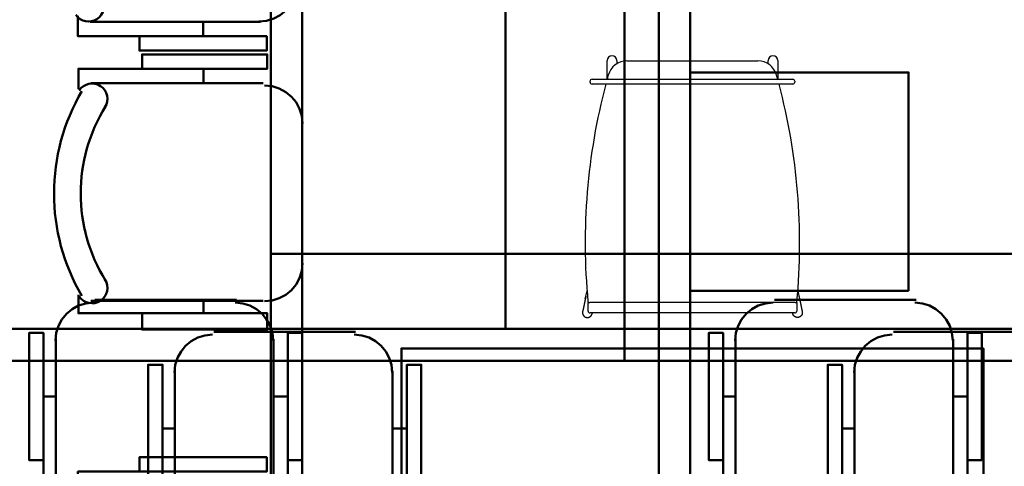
# Model space of a CAD drawing. Header units: metres. Extents: x -1 to 430, y -6 to 31.
# Tile 144 of 169: x 417.435 to 419.465, y 18.237 to 19.157. Entities that reach past the tile are written whole.
import ezdxf

# ---------------------------------------------------------------- set-up
doc = ezdxf.new("R2010")
doc.units = ezdxf.units.M
doc.linetypes.add('CONTINUA', pattern=[0])
for name, color, linetype, lineweight in [('P1 MOBLES', 7, 'CONTINUA', 25), ('P3 MOBLES', 7, 'CONTINUA', 25), ('P4 MOBLES', 7, 'CONTINUA', 25), ('P5 MOBLES', 7, 'CONTINUA', 25), ('PA MOBLES', 7, 'CONTINUA', 25)]:
    doc.layers.add(name, color=color, linetype=linetype, lineweight=lineweight)

# ---------------------------------------------------------------- blocks, each defined once
blk = doc.blocks.new('OBJETO_COMPLEJO_94')
at = {"layer": 'P3 MOBLES', "color": 202, "linetype": 'CONTINUA', "lineweight": 50, "transparency": 33554687}
blk.add_lwpolyline([(418.7529, 18.6742), (418.7529, 20.0754), (419.5529, 20.0754), (419.5529, 18.6742), (418.7529, 18.6742)], close=True, dxfattribs=at)
blk = doc.blocks.new('OBJETO_COMPLEJO_95')
at = {"layer": 'P3 MOBLES', "color": 202, "linetype": 'CONTINUA', "lineweight": 50, "transparency": 33554687}
for p, q in [((417.5803, 19.1525), (417.9316, 19.1525)), ((417.8131, 19.1229), (417.8131, 19.1525))]:
    blk.add_line(p, q, dxfattribs=at)
blk.add_lwpolyline([(418.7529, 18.6742), (418.7529, 20.0754), (417.9528, 20.0754), (417.9528, 18.6742), (418.7529, 18.6742)], close=True, dxfattribs=at)
for points in [[(418.0065, 19.2315), (418.005, 19.2157), (418.0004, 19.201), (417.9932, 19.1877), (417.9836, 19.1761), (417.972, 19.1666), (417.9587, 19.1593), (417.944, 19.1548), (417.9282, 19.1532)], [(417.6036, 19.2021), (417.6065, 19.1964), (417.6081, 19.1904), (417.6086, 19.1843), (417.6079, 19.1783), (417.6061, 19.1725), (417.6032, 19.1672), (417.5992, 19.1624), (417.5943, 19.1584), (417.5886, 19.1554), (417.5827, 19.1537), (417.5766, 19.1532), (417.5706, 19.1538), (417.5648, 19.1556), (417.5594, 19.1584), (417.5546, 19.1623), (417.5505, 19.1673)], [(417.6819, 19.1229), (417.6819, 19.0933), (417.9443, 19.0933), (417.9443, 19.1229), (417.5549, 19.1229), (417.5549, 19.1652)]]:
    blk.add_lwpolyline(points, dxfattribs=at)
blk = doc.blocks.new('OBJETO_COMPLEJO_96')
at = {"layer": 'P3 MOBLES', "color": 202, "linetype": 'CONTINUA', "lineweight": 50, "transparency": 33554687}
blk.add_lwpolyline([(418.7529, 17.273), (418.7529, 18.6742), (419.5529, 18.6742), (419.5529, 17.273), (418.7529, 17.273)], close=True, dxfattribs=at)
blk = doc.blocks.new('OBJETO_COMPLEJO_97')
at = {"layer": 'P3 MOBLES', "color": 202, "linetype": 'CONTINUA', "lineweight": 50, "transparency": 33554687}
blk.add_lwpolyline([(418.7529, 17.273), (418.7529, 18.6742), (417.9528, 18.6742), (417.9528, 17.273), (418.7529, 17.273)], close=True, dxfattribs=at)
blk.add_lwpolyline([(417.6819, 18.2255), (417.6819, 18.2551), (417.9443, 18.2551), (417.9443, 18.2255), (417.5549, 18.2255), (417.5549, 18.1874)], dxfattribs=at)
blk = doc.blocks.new('OBJETO_COMPLEJO_148')
at = {"layer": 'P4 MOBLES', "color": 202, "linetype": 'CONTINUA', "lineweight": 50, "transparency": 33554687}
for p, q in [((417.8818, 18.5794), (417.5897, 18.5794)), ((417.5093, 18.4989), (417.5093, 18.1476)), ((417.958, 18.1476), (417.958, 18.4989)), ((417.4839, 18.3804), (417.5093, 18.3804)), ((417.9877, 18.3804), (417.958, 18.3804))]:
    blk.add_line(p, q, dxfattribs=at)
blk.add_lwpolyline([(418.4364, 19.3202), (417.0352, 19.3202), (417.0352, 18.5201), (418.4364, 18.5201), (418.4364, 19.3202)], close=True, dxfattribs=at)
for points in [[(417.5087, 18.4955), (417.5103, 18.5113), (417.5148, 18.526), (417.522, 18.5393), (417.5316, 18.5509), (417.5432, 18.5605), (417.5565, 18.5677), (417.5712, 18.5722), (417.587, 18.5738)], [(417.8791, 18.5738), (417.8949, 18.5722), (417.9096, 18.5677), (417.9229, 18.5605), (417.9345, 18.5509), (417.944, 18.5393), (417.9512, 18.526), (417.9558, 18.5113), (417.9574, 18.4955)], [(417.4839, 18.2492), (417.4543, 18.2492), (417.4543, 18.5116), (417.4839, 18.5116), (417.4839, 18.1222), (417.522, 18.1222)], [(417.9877, 18.2492), (418.0173, 18.2492), (418.0173, 18.5116), (417.9877, 18.5116), (417.9877, 18.1222), (417.9453, 18.1222)]]:
    blk.add_lwpolyline(points, dxfattribs=at)
blk = doc.blocks.new('OBJETO_COMPLEJO_150')
at = {"layer": 'P4 MOBLES', "color": 202, "linetype": 'CONTINUA', "lineweight": 50, "transparency": 33554687}
for p, q in [((419.283, 18.5794), (418.9909, 18.5794)), ((418.9105, 18.4989), (418.9105, 18.1476)), ((419.3592, 18.1476), (419.3592, 18.4989)), ((418.8851, 18.3804), (418.9105, 18.3804)), ((419.3888, 18.3804), (419.3592, 18.3804))]:
    blk.add_line(p, q, dxfattribs=at)
blk.add_lwpolyline([(419.8375, 19.3202), (418.4364, 19.3202), (418.4364, 18.5201), (419.8375, 18.5201), (419.8375, 19.3202)], close=True, dxfattribs=at)
for points in [[(418.9098, 18.4955), (418.9114, 18.5113), (418.916, 18.526), (418.9232, 18.5393), (418.9328, 18.5509), (418.9444, 18.5605), (418.9577, 18.5677), (418.9724, 18.5722), (418.9882, 18.5738)], [(419.2803, 18.5738), (419.296, 18.5722), (419.3107, 18.5677), (419.324, 18.5605), (419.3356, 18.5509), (419.3452, 18.5393), (419.3524, 18.526), (419.357, 18.5113), (419.3586, 18.4955)], [(418.8851, 18.2492), (418.8555, 18.2492), (418.8555, 18.5116), (418.8851, 18.5116), (418.8851, 18.1222), (418.9232, 18.1222)], [(419.3888, 18.2492), (419.4185, 18.2492), (419.4185, 18.5116), (419.3888, 18.5116), (419.3888, 18.1222), (419.3465, 18.1222)]]:
    blk.add_lwpolyline(points, dxfattribs=at)
blk = doc.blocks.new('OBJETO_COMPLEJO_165')
at = {"layer": 'P5 MOBLES', "color": 202, "linetype": 'CONTINUA', "lineweight": 50, "transparency": 33554687}
for p, q in [((418.1274, 18.5135), (417.8353, 18.5135)), ((417.7549, 18.4331), (417.7549, 18.0817)), ((418.2036, 18.0817), (418.2036, 18.4331)), ((417.7295, 18.3145), (417.7549, 18.3145)), ((418.2332, 18.3145), (418.2036, 18.3145))]:
    blk.add_line(p, q, dxfattribs=at)
blk.add_lwpolyline([(418.6819, 19.2543), (417.2807, 19.2543), (417.2807, 18.4542), (418.6819, 18.4542), (418.6819, 19.2543)], close=True, dxfattribs=at)
for points in [[(417.7542, 18.4296), (417.7558, 18.4454), (417.7604, 18.4601), (417.7676, 18.4734), (417.7771, 18.485), (417.7887, 18.4946), (417.802, 18.5018), (417.8167, 18.5064), (417.8325, 18.508)], [(418.1246, 18.508), (418.1404, 18.5064), (418.1551, 18.5018), (418.1684, 18.4946), (418.18, 18.485), (418.1896, 18.4734), (418.1968, 18.4601), (418.2013, 18.4454), (418.2029, 18.4296)], [(417.7295, 18.1833), (417.6998, 18.1833), (417.6998, 18.4458), (417.7295, 18.4458), (417.7295, 18.0563), (417.7676, 18.0563)], [(418.2332, 18.1833), (418.2628, 18.1833), (418.2628, 18.4458), (418.2332, 18.4458), (418.2332, 18.0563), (418.1909, 18.0563)]]:
    blk.add_lwpolyline(points, dxfattribs=at)
blk = doc.blocks.new('OBJETO_COMPLEJO_167')
at = {"layer": 'P5 MOBLES', "color": 202, "linetype": 'CONTINUA', "lineweight": 50, "transparency": 33554687}
for p, q in [((419.5286, 18.5135), (419.2365, 18.5135)), ((419.156, 18.4331), (419.156, 18.0817)), ((419.1306, 18.3145), (419.156, 18.3145))]:
    blk.add_line(p, q, dxfattribs=at)
blk.add_lwpolyline([(420.0831, 19.2543), (418.6819, 19.2543), (418.6819, 18.4542), (420.0831, 18.4542), (420.0831, 19.2543)], close=True, dxfattribs=at)
for points in [[(419.1554, 18.4296), (419.157, 18.4454), (419.1615, 18.4601), (419.1688, 18.4734), (419.1783, 18.485), (419.1899, 18.4946), (419.2032, 18.5018), (419.2179, 18.5064), (419.2337, 18.508)], [(419.1306, 18.1833), (419.101, 18.1833), (419.101, 18.4458), (419.1306, 18.4458), (419.1306, 18.0563), (419.1687, 18.0563)]]:
    blk.add_lwpolyline(points, dxfattribs=at)

msp = doc.modelspace()

# ---------------------------------------------------------------- linework, layer by layer
at = {"layer": 'P1 MOBLES', "color": 202, "linetype": 'CONTINUA', "lineweight": 50, "transparency": 33554687}
for p, q in [((417.8141, 19.0558), (417.8141, 19.0262)), ((417.9369, 19.0262), (417.5813, 19.0262)), ((418.0173, 18.6579), (418.0173, 18.9457)), ((417.5813, 18.5774), (417.9369, 18.5774)), ((417.8141, 18.552), (417.8141, 18.5774))]:
    msp.add_line(p, q, dxfattribs=at)
for points in [[(418.8174, 18.2033), (418.8174, 19.4003), (418.0173, 19.4003), (418.0173, 18.2033), (418.8174, 18.2033)], [(419.2674, 18.5984), (418.8174, 18.5984), (418.8174, 19.0484), (419.2674, 19.0484), (419.2674, 18.5984)]]:
    msp.add_lwpolyline(points, close=True, dxfattribs=at)
for points in [[(417.6871, 19.0558), (417.6871, 19.0854), (417.9454, 19.0854), (417.9454, 19.0558), (417.5559, 19.0558), (417.5559, 19.0135)], [(417.5577, 19.0114), (417.5618, 19.0163), (417.5666, 19.0202), (417.572, 19.0231), (417.5778, 19.0249), (417.5838, 19.0255), (417.5899, 19.025), (417.5958, 19.0232), (417.6015, 19.0203), (417.6064, 19.0163), (417.6104, 19.0115), (417.6133, 19.0061), (417.6151, 19.0004), (417.6158, 18.9944), (417.6154, 18.9883), (417.6137, 18.9823), (417.6108, 18.9766)], [(417.9397, 19.0213), (417.9555, 19.0197), (417.9702, 19.0151), (417.9835, 19.0079), (417.995, 18.9983), (418.0046, 18.9867), (418.0118, 18.9734), (418.0164, 18.9587), (418.018, 18.9429)], [(418.018, 18.6551), (418.0164, 18.6393), (418.0118, 18.6246), (418.0046, 18.6113), (417.995, 18.5997), (417.9835, 18.5901), (417.9702, 18.5829), (417.9555, 18.5784), (417.9397, 18.5768)], [(417.6108, 18.6214), (417.6137, 18.6157), (417.6154, 18.6097), (417.6158, 18.6037), (417.6151, 18.5977), (417.6133, 18.5919), (417.6104, 18.5865), (417.6064, 18.5817), (417.6015, 18.5777), (417.5958, 18.5748), (417.5899, 18.5731), (417.5838, 18.5725), (417.5778, 18.5732), (417.572, 18.5749), (417.5666, 18.5778), (417.5618, 18.5817), (417.5577, 18.5866)], [(417.6871, 18.552), (417.6871, 18.5182), (417.9454, 18.5182), (417.9454, 18.552), (417.5559, 18.552), (417.5559, 18.5901)]]:
    msp.add_lwpolyline(points, dxfattribs=at)
for centre, radius, start, end in [((417.9224, 18.7989), 0.4167, 149.5545, 210.4265), ((417.9013, 18.7989), 0.3405, 148.2352, 211.742)]:
    msp.add_arc(centre, radius, start, end, dxfattribs=at)
at = {"layer": 'PA MOBLES', "color": 180, "transparency": 33554687}
for p, q in [((418.6459, 19.0343), (418.6459, 19.0726)), ((418.6659, 19.0726), (418.6659, 19.0661)), ((418.6869, 19.072), (418.957, 19.072)), ((418.9779, 19.0661), (418.9779, 19.0726)), ((418.9979, 19.0726), (418.9979, 19.0343)), ((418.6109, 19.0283), (418.6109, 19.0303)), ((418.6149, 19.0343), (418.6326, 19.0343)), ((418.6326, 19.0243), (418.6149, 19.0243)), ((418.6326, 19.0343), (419.0112, 19.0343)), ((419.0112, 19.0243), (418.6326, 19.0243)), ((419.0112, 19.0343), (419.029, 19.0343)), ((419.029, 19.0243), (419.0112, 19.0243)), ((419.033, 19.0303), (419.033, 19.0283)), ((418.6011, 18.5816), (418.6047, 18.598)), ((419.0392, 18.598), (419.0427, 18.5816)), ((418.6069, 18.5565), (418.6069, 18.5744)), ((419.0329, 18.5738), (418.6109, 18.5738)), ((419.0369, 18.5744), (419.0369, 18.5565)), ((419.0329, 18.5525), (418.6109, 18.5525)), ((418.6154, 18.5525), (418.6151, 18.5512)), ((419.0285, 18.5525), (419.0287, 18.5512))]:
    msp.add_line(p, q, dxfattribs=at)
for points in [[(418.6011, 18.5816), (418.601, 18.5811), (418.6009, 18.5806), (418.6008, 18.5801), (418.6007, 18.5797), (418.6006, 18.5792), (418.6005, 18.5787), (418.6004, 18.5783), (418.6003, 18.5778), (418.6002, 18.5773), (418.6001, 18.5769), (418.6, 18.5764), (418.5999, 18.576), (418.5998, 18.5755), (418.5997, 18.5751), (418.5997, 18.5746), (418.5996, 18.5742), (418.5995, 18.5738), (418.5994, 18.5733), (418.5993, 18.5729), (418.5992, 18.5725), (418.5991, 18.5721), (418.599, 18.5716), (418.5989, 18.5712), (418.5988, 18.5708), (418.5987, 18.5704), (418.5987, 18.57), (418.5986, 18.5696), (418.5985, 18.5692), (418.5984, 18.5688), (418.5983, 18.5684), (418.5982, 18.5681), (418.5982, 18.5677), (418.5981, 18.5673), (418.598, 18.567), (418.5979, 18.5666), (418.5979, 18.5662), (418.5978, 18.5659), (418.5977, 18.5655), (418.5976, 18.5652), (418.5976, 18.5649), (418.5975, 18.5645), (418.5974, 18.5642), (418.5974, 18.5639), (418.5973, 18.5636), (418.5972, 18.5633), (418.5972, 18.563), (418.5971, 18.5627), (418.597, 18.5624), (418.597, 18.5621), (418.5969, 18.5618), (418.5968, 18.5615), (418.5968, 18.5612), (418.5967, 18.561), (418.5967, 18.5607), (418.5966, 18.5605), (418.5966, 18.5602), (418.5965, 18.56), (418.5965, 18.5597), (418.5964, 18.5595), (418.5964, 18.5593), (418.5963, 18.5592), (418.5963, 18.559), (418.5963, 18.5589), (418.5963, 18.5588), (418.5962, 18.5587), (418.5962, 18.5586), (418.5962, 18.5584), (418.5962, 18.5583), (418.5961, 18.5582), (418.5961, 18.5581), (418.5961, 18.558), (418.5961, 18.5579), (418.596, 18.5578), (418.596, 18.5577), (418.596, 18.5576), (418.596, 18.5575), (418.596, 18.5574), (418.5959, 18.5573), (418.5959, 18.5572), (418.5959, 18.5571), (418.5959, 18.5571), (418.5959, 18.557), (418.5959, 18.5569), (418.5958, 18.5568), (418.5958, 18.5567), (418.5958, 18.5567), (418.5958, 18.5566), (418.5958, 18.5565), (418.5958, 18.5565), (418.5957, 18.5564), (418.5957, 18.5563), (418.5957, 18.5563), (418.5957, 18.5562), (418.5957, 18.5561), (418.5957, 18.5561), (418.5957, 18.556), (418.5957, 18.556), (418.5956, 18.5559), (418.5956, 18.5559), (418.5956, 18.5558), (418.5956, 18.5558), (418.5956, 18.5558), (418.5956, 18.5557), (418.5956, 18.5557), (418.5956, 18.5556), (418.5956, 18.5556), (418.5956, 18.5556), (418.5956, 18.5556), (418.5956, 18.5555), (418.5956, 18.5555), (418.5956, 18.5555), (418.5955, 18.5555), (418.5955, 18.5555), (418.5955, 18.5554), (418.5955, 18.5554), (418.5955, 18.5554), (418.5955, 18.5554), (418.5955, 18.5554), (418.5955, 18.5554), (418.5955, 18.5554)], [(418.6023, 18.587), (418.6023, 18.587), (418.6023, 18.5869), (418.6023, 18.5869), (418.6023, 18.5869), (418.6023, 18.5868), (418.6022, 18.5867), (418.6022, 18.5867), (418.6022, 18.5866), (418.6022, 18.5865), (418.6022, 18.5864), (418.6021, 18.5862), (418.6021, 18.5861), (418.6021, 18.5859), (418.602, 18.5858), (418.602, 18.5856), (418.602, 18.5854), (418.6019, 18.5852), (418.6019, 18.585), (418.6018, 18.5848), (418.6018, 18.5846), (418.6017, 18.5843), (418.6017, 18.5841), (418.6016, 18.5838), (418.6016, 18.5835), (418.6015, 18.5832), (418.6014, 18.5829), (418.6014, 18.5826), (418.6013, 18.5823), (418.6012, 18.5819), (418.6011, 18.5816)], [(419.0415, 18.587), (419.0415, 18.587), (419.0416, 18.5869), (419.0416, 18.5869), (419.0416, 18.5869), (419.0416, 18.5868), (419.0416, 18.5867), (419.0416, 18.5867), (419.0416, 18.5866), (419.0417, 18.5865), (419.0417, 18.5864), (419.0417, 18.5862), (419.0417, 18.5861), (419.0418, 18.5859), (419.0418, 18.5858), (419.0418, 18.5856), (419.0419, 18.5854), (419.0419, 18.5852), (419.042, 18.585), (419.042, 18.5848), (419.0421, 18.5846), (419.0421, 18.5843), (419.0422, 18.5841), (419.0422, 18.5838), (419.0423, 18.5835), (419.0423, 18.5832), (419.0424, 18.5829), (419.0425, 18.5826), (419.0426, 18.5823), (419.0426, 18.5819), (419.0427, 18.5816)], [(419.0427, 18.5816), (419.0428, 18.5811), (419.0429, 18.5806), (419.043, 18.5801), (419.0431, 18.5797), (419.0432, 18.5792), (419.0433, 18.5787), (419.0434, 18.5783), (419.0435, 18.5778), (419.0436, 18.5773), (419.0437, 18.5769), (419.0438, 18.5764), (419.0439, 18.576), (419.044, 18.5755), (419.0441, 18.5751), (419.0442, 18.5746), (419.0443, 18.5742), (419.0444, 18.5738), (419.0445, 18.5733), (419.0446, 18.5729), (419.0446, 18.5725), (419.0447, 18.5721), (419.0448, 18.5716), (419.0449, 18.5712), (419.045, 18.5708), (419.0451, 18.5704), (419.0452, 18.57), (419.0453, 18.5696), (419.0453, 18.5692), (419.0454, 18.5688), (419.0455, 18.5684), (419.0456, 18.5681), (419.0457, 18.5677), (419.0458, 18.5673), (419.0458, 18.567), (419.0459, 18.5666), (419.046, 18.5662), (419.0461, 18.5659), (419.0461, 18.5655), (419.0462, 18.5652), (419.0463, 18.5649), (419.0463, 18.5645), (419.0464, 18.5642), (419.0465, 18.5639), (419.0466, 18.5636), (419.0466, 18.5633), (419.0467, 18.563), (419.0467, 18.5627), (419.0468, 18.5624), (419.0469, 18.5621), (419.0469, 18.5618), (419.047, 18.5615), (419.0471, 18.5612), (419.0471, 18.561), (419.0472, 18.5607), (419.0472, 18.5605), (419.0473, 18.5602), (419.0473, 18.56), (419.0474, 18.5597), (419.0474, 18.5595), (419.0475, 18.5593), (419.0475, 18.5592), (419.0475, 18.559), (419.0476, 18.5589), (419.0476, 18.5588), (419.0476, 18.5587), (419.0476, 18.5586), (419.0477, 18.5584), (419.0477, 18.5583), (419.0477, 18.5582), (419.0477, 18.5581), (419.0477, 18.558), (419.0478, 18.5579), (419.0478, 18.5578), (419.0478, 18.5577), (419.0478, 18.5576), (419.0479, 18.5575), (419.0479, 18.5574), (419.0479, 18.5573), (419.0479, 18.5572), (419.0479, 18.5571), (419.0479, 18.5571), (419.048, 18.557), (419.048, 18.5569), (419.048, 18.5568), (419.048, 18.5567), (419.048, 18.5567), (419.048, 18.5566), (419.0481, 18.5565), (419.0481, 18.5565), (419.0481, 18.5564), (419.0481, 18.5563), (419.0481, 18.5563), (419.0481, 18.5562), (419.0481, 18.5561), (419.0482, 18.5561), (419.0482, 18.556), (419.0482, 18.556), (419.0482, 18.5559), (419.0482, 18.5559), (419.0482, 18.5558), (419.0482, 18.5558), (419.0482, 18.5558), (419.0482, 18.5557), (419.0482, 18.5557), (419.0482, 18.5556), (419.0483, 18.5556), (419.0483, 18.5556), (419.0483, 18.5556), (419.0483, 18.5555), (419.0483, 18.5555), (419.0483, 18.5555), (419.0483, 18.5555), (419.0483, 18.5555), (419.0483, 18.5554), (419.0483, 18.5554), (419.0483, 18.5554), (419.0483, 18.5554), (419.0483, 18.5554), (419.0483, 18.5554), (419.0483, 18.5554)], [(418.5955, 18.5554), (418.5955, 18.5554), (418.5955, 18.5554), (418.5955, 18.5554), (418.5955, 18.5554), (418.5955, 18.5554), (418.5955, 18.5554), (418.5955, 18.5554), (418.5955, 18.5554), (418.5955, 18.5554), (418.5955, 18.5554), (418.5955, 18.5554), (418.5955, 18.5554), (418.5955, 18.5554), (418.5955, 18.5554), (418.5955, 18.5554), (418.5955, 18.5554), (418.5955, 18.5554), (418.5955, 18.5554), (418.5955, 18.5554), (418.5955, 18.5554), (418.5955, 18.5554), (418.5955, 18.5554), (418.5955, 18.5554), (418.5955, 18.5554), (418.5955, 18.5554), (418.5955, 18.5554), (418.5955, 18.5554), (418.5955, 18.5554), (418.5955, 18.5554), (418.5955, 18.5554), (418.5955, 18.5552), (418.5955, 18.5551), (418.5955, 18.555), (418.5954, 18.5548), (418.5954, 18.5547), (418.5954, 18.5546), (418.5954, 18.5545), (418.5954, 18.5543), (418.5954, 18.5542), (418.5953, 18.5541), (418.5953, 18.5539), (418.5953, 18.5538), (418.5953, 18.5537), (418.5953, 18.5535), (418.5953, 18.5534), (418.5953, 18.5533), (418.5953, 18.5532), (418.5953, 18.553), (418.5953, 18.5529), (418.5953, 18.5528), (418.5953, 18.5526), (418.5953, 18.5525), (418.5954, 18.5524), (418.5954, 18.5522), (418.5954, 18.5521), (418.5954, 18.552), (418.5954, 18.5519), (418.5954, 18.5517), (418.5955, 18.5516), (418.5955, 18.5515), (418.5955, 18.5513), (418.5955, 18.5512), (418.5956, 18.5511), (418.5956, 18.551), (418.5956, 18.5508), (418.5957, 18.5507), (418.5957, 18.5506), (418.5957, 18.5505), (418.5958, 18.5503), (418.5958, 18.5502), (418.5958, 18.5501), (418.5959, 18.55), (418.5959, 18.5498), (418.596, 18.5497), (418.596, 18.5496), (418.5961, 18.5495), (418.5961, 18.5493), (418.5962, 18.5492), (418.5962, 18.5491), (418.5963, 18.549), (418.5963, 18.5489), (418.5964, 18.5488), (418.5965, 18.5486), (418.5965, 18.5485), (418.5966, 18.5484), (418.5966, 18.5483), (418.5967, 18.5482), (418.5968, 18.5481), (418.5969, 18.548), (418.5969, 18.5478), (418.597, 18.5477), (418.5971, 18.5476), (418.5971, 18.5475), (418.5972, 18.5474), (418.5973, 18.5473), (418.5974, 18.5472), (418.5975, 18.5471), (418.5975, 18.547), (418.5976, 18.5469), (418.5977, 18.5468), (418.5978, 18.5467), (418.5979, 18.5466), (418.598, 18.5465), (418.598, 18.5464), (418.5981, 18.5463), (418.5982, 18.5462), (418.5983, 18.5461), (418.5984, 18.546), (418.5985, 18.5459), (418.5986, 18.5459), (418.5987, 18.5458), (418.5988, 18.5457), (418.5989, 18.5456), (418.599, 18.5455), (418.5991, 18.5454), (418.5992, 18.5454), (418.5993, 18.5453), (418.5994, 18.5452), (418.5995, 18.5451), (418.5996, 18.545), (418.5997, 18.545), (418.5998, 18.5449), (418.5999, 18.5448), (418.6001, 18.5448), (418.6002, 18.5447), (418.6003, 18.5446), (418.6004, 18.5446), (418.6005, 18.5445), (418.6006, 18.5444), (418.6007, 18.5444), (418.6009, 18.5443), (418.601, 18.5443), (418.6011, 18.5442), (418.6012, 18.5442), (418.6013, 18.5441), (418.6014, 18.5441), (418.6016, 18.544), (418.6017, 18.544), (418.6018, 18.5439), (418.6019, 18.5439), (418.602, 18.5438), (418.6022, 18.5438), (418.6023, 18.5437), (418.6024, 18.5437), (418.6025, 18.5437), (418.6027, 18.5436), (418.6028, 18.5436), (418.6029, 18.5436), (418.603, 18.5435), (418.6032, 18.5435), (418.6033, 18.5435), (418.6034, 18.5435), (418.6035, 18.5434), (418.6037, 18.5434), (418.6038, 18.5434), (418.6039, 18.5434), (418.6041, 18.5434), (418.6042, 18.5433), (418.6043, 18.5433), (418.6044, 18.5433), (418.6046, 18.5433), (418.6047, 18.5433), (418.6048, 18.5433), (418.605, 18.5433), (418.6051, 18.5433), (418.6052, 18.5433), (418.6053, 18.5433), (418.6055, 18.5433), (418.6056, 18.5433), (418.6057, 18.5433), (418.6059, 18.5433), (418.606, 18.5433), (418.6061, 18.5433), (418.6062, 18.5433), (418.6064, 18.5433), (418.6065, 18.5433), (418.6066, 18.5434), (418.6068, 18.5434), (418.6069, 18.5434), (418.607, 18.5434), (418.6071, 18.5434), (418.6073, 18.5435), (418.6074, 18.5435), (418.6075, 18.5435), (418.6076, 18.5436), (418.6078, 18.5436), (418.6079, 18.5436), (418.608, 18.5437), (418.6081, 18.5437), (418.6083, 18.5437), (418.6084, 18.5438), (418.6085, 18.5438), (418.6086, 18.5439), (418.6088, 18.5439), (418.6089, 18.5439), (418.609, 18.544), (418.6091, 18.544), (418.6092, 18.5441), (418.6094, 18.5441), (418.6095, 18.5442), (418.6096, 18.5442), (418.6097, 18.5443), (418.6098, 18.5444), (418.6099, 18.5444), (418.6101, 18.5445), (418.6102, 18.5445), (418.6103, 18.5446), (418.6104, 18.5447), (418.6105, 18.5447), (418.6106, 18.5448), (418.6107, 18.5449), (418.6108, 18.545), (418.6109, 18.545), (418.611, 18.5451), (418.6112, 18.5452), (418.6113, 18.5453), (418.6114, 18.5453), (418.6115, 18.5454), (418.6116, 18.5455), (418.6117, 18.5456), (418.6118, 18.5457), (418.6119, 18.5457), (418.612, 18.5458), (418.6121, 18.5459), (418.6122, 18.546), (418.6122, 18.5461), (418.6123, 18.5462), (418.6124, 18.5463), (418.6125, 18.5464), (418.6126, 18.5465), (418.6127, 18.5466), (418.6128, 18.5467), (418.6129, 18.5468), (418.613, 18.5469), (418.613, 18.547), (418.6131, 18.5471), (418.6132, 18.5472), (418.6133, 18.5473), (418.6134, 18.5474), (418.6134, 18.5475), (418.6135, 18.5475), (418.6135, 18.5476), (418.6136, 18.5476), (418.6136, 18.5477), (418.6136, 18.5477), (418.6137, 18.5478), (418.6137, 18.5479), (418.6137, 18.5479), (418.6138, 18.548), (418.6138, 18.548), (418.6138, 18.5481), (418.6139, 18.5482), (418.6139, 18.5482), (418.614, 18.5483), (418.614, 18.5483), (418.614, 18.5484), (418.6141, 18.5484), (418.6141, 18.5485), (418.6141, 18.5486), (418.6142, 18.5486), (418.6142, 18.5487), (418.6142, 18.5487), (418.6142, 18.5488), (418.6143, 18.5489), (418.6143, 18.5489), (418.6143, 18.549), (418.6144, 18.5491), (418.6144, 18.5491), (418.6144, 18.5492), (418.6144, 18.5492), (418.6145, 18.5493), (418.6145, 18.5494), (418.6145, 18.5494), (418.6146, 18.5495), (418.6146, 18.5496), (418.6146, 18.5496), (418.6146, 18.5497), (418.6147, 18.5497), (418.6147, 18.5498), (418.6147, 18.5499), (418.6147, 18.5499), (418.6147, 18.55), (418.6148, 18.5501), (418.6148, 18.5501), (418.6148, 18.5502), (418.6148, 18.5503), (418.6149, 18.5503), (418.6149, 18.5504), (418.6149, 18.5504), (418.6149, 18.5505), (418.6149, 18.5506), (418.615, 18.5506), (418.615, 18.5507), (418.615, 18.5508), (418.615, 18.5508), (418.615, 18.5509), (418.615, 18.551), (418.6151, 18.551), (418.6151, 18.5511), (418.6151, 18.5512), (418.6151, 18.5512), (418.6151, 18.5512), (418.6151, 18.5512), (418.6151, 18.5512), (418.6151, 18.5512), (418.6151, 18.5512), (418.6151, 18.5512), (418.6151, 18.5512), (418.6151, 18.5512), (418.6151, 18.5512), (418.6151, 18.5512), (418.6151, 18.5512), (418.6151, 18.5512), (418.6151, 18.5512), (418.6151, 18.5512), (418.6151, 18.5512), (418.6151, 18.5512), (418.6151, 18.5512), (418.6151, 18.5512), (418.6151, 18.5512), (418.6151, 18.5512), (418.6151, 18.5512), (418.6151, 18.5512), (418.6151, 18.5512), (418.6151, 18.5512), (418.6151, 18.5512), (418.6151, 18.5512), (418.6151, 18.5512), (418.6151, 18.5512), (418.6151, 18.5512)], [(418.6106, 18.5738), (418.6105, 18.5738), (418.6105, 18.5738), (418.6105, 18.5738), (418.6105, 18.5738), (418.6105, 18.5738), (418.6105, 18.5738), (418.6105, 18.5738), (418.6105, 18.5738), (418.6105, 18.5738), (418.6105, 18.5738), (418.6105, 18.5738), (418.6105, 18.5737), (418.6104, 18.5737), (418.6104, 18.5737), (418.6104, 18.5737), (418.6104, 18.5737), (418.6104, 18.5737), (418.6104, 18.5737), (418.6104, 18.5737), (418.6104, 18.5737), (418.6104, 18.5737), (418.6104, 18.5737), (418.6104, 18.5737), (418.6104, 18.5737), (418.6104, 18.5737), (418.6103, 18.5737), (418.6103, 18.5737), (418.6103, 18.5737), (418.6103, 18.5737), (418.6103, 18.5737), (418.6103, 18.5737), (418.6103, 18.5737), (418.6102, 18.5737), (418.6102, 18.5737), (418.6102, 18.5737), (418.6101, 18.5737), (418.6101, 18.5737), (418.6101, 18.5737), (418.6101, 18.5737), (418.61, 18.5737), (418.61, 18.5736), (418.61, 18.5736), (418.61, 18.5736), (418.6099, 18.5736), (418.6099, 18.5736), (418.6099, 18.5736), (418.6099, 18.5736), (418.6098, 18.5736), (418.6098, 18.5736), (418.6098, 18.5736), (418.6097, 18.5736), (418.6097, 18.5736), (418.6097, 18.5736), (418.6097, 18.5736), (418.6096, 18.5736), (418.6096, 18.5736), (418.6096, 18.5736), (418.6096, 18.5736), (418.6095, 18.5736), (418.6095, 18.5736), (418.6095, 18.5736), (418.6095, 18.5736), (418.6094, 18.5736), (418.6094, 18.5736), (418.6094, 18.5736), (418.6094, 18.5736), (418.6093, 18.5736), (418.6093, 18.5736), (418.6093, 18.5735), (418.6093, 18.5735), (418.6092, 18.5735), (418.6092, 18.5735), (418.6092, 18.5735), (418.6092, 18.5735), (418.6091, 18.5735), (418.6091, 18.5735), (418.6091, 18.5735), (418.6091, 18.5735), (418.609, 18.5735), (418.609, 18.5735), (418.609, 18.5735), (418.609, 18.5735), (418.6089, 18.5735), (418.6089, 18.5735), (418.6089, 18.5735), (418.6089, 18.5735), (418.6088, 18.5735), (418.6088, 18.5735), (418.6088, 18.5735), (418.6088, 18.5735), (418.6087, 18.5735), (418.6087, 18.5735), (418.6087, 18.5735), (418.6087, 18.5735), (418.6086, 18.5735), (418.6086, 18.5735), (418.6086, 18.5735), (418.6086, 18.5735), (418.6085, 18.5735), (418.6085, 18.5736), (418.6085, 18.5736), (418.6085, 18.5736), (418.6084, 18.5736), (418.6084, 18.5736), (418.6084, 18.5736), (418.6084, 18.5736), (418.6084, 18.5736), (418.6083, 18.5736), (418.6083, 18.5736), (418.6083, 18.5736), (418.6083, 18.5736), (418.6082, 18.5736), (418.6082, 18.5736), (418.6082, 18.5736), (418.6082, 18.5736), (418.6082, 18.5736), (418.6081, 18.5736), (418.6081, 18.5736), (418.6081, 18.5736), (418.6081, 18.5736), (418.6081, 18.5736), (418.608, 18.5736), (418.608, 18.5736), (418.608, 18.5736), (418.608, 18.5736), (418.608, 18.5736), (418.608, 18.5736), (418.6079, 18.5736), (418.6079, 18.5736), (418.6079, 18.5737), (418.6079, 18.5737), (418.6079, 18.5737), (418.6078, 18.5737), (418.6078, 18.5737), (418.6078, 18.5737), (418.6078, 18.5737), (418.6078, 18.5737), (418.6078, 18.5737), (418.6077, 18.5737), (418.6077, 18.5737), (418.6077, 18.5737), (418.6077, 18.5737), (418.6077, 18.5737), (418.6076, 18.5737), (418.6076, 18.5737), (418.6076, 18.5737), (418.6076, 18.5737), (418.6076, 18.5738), (418.6076, 18.5738), (418.6076, 18.5738), (418.6075, 18.5738), (418.6075, 18.5738), (418.6075, 18.5738), (418.6075, 18.5738), (418.6075, 18.5738), (418.6075, 18.5738), (418.6074, 18.5738), (418.6074, 18.5738), (418.6074, 18.5738), (418.6074, 18.5738), (418.6074, 18.5738), (418.6074, 18.5739), (418.6074, 18.5739), (418.6073, 18.5739), (418.6073, 18.5739), (418.6073, 18.5739), (418.6073, 18.5739), (418.6073, 18.5739), (418.6073, 18.5739), (418.6073, 18.5739), (418.6073, 18.5739), (418.6073, 18.5739), (418.6072, 18.5739), (418.6072, 18.5739), (418.6072, 18.574), (418.6072, 18.574), (418.6072, 18.574), (418.6072, 18.574), (418.6072, 18.574), (418.6072, 18.574), (418.6072, 18.574), (418.6072, 18.574), (418.6071, 18.574), (418.6071, 18.574), (418.6071, 18.574), (418.6071, 18.574), (418.6071, 18.574), (418.6071, 18.5741), (418.6071, 18.5741), (418.6071, 18.5741), (418.6071, 18.5741), (418.6071, 18.5741), (418.6071, 18.5741), (418.6071, 18.5741), (418.6071, 18.5741), (418.6071, 18.5741), (418.6071, 18.5741), (418.607, 18.5741), (418.607, 18.5741), (418.607, 18.5741), (418.607, 18.5742), (418.607, 18.5742), (418.607, 18.5742), (418.607, 18.5742), (418.607, 18.5742), (418.607, 18.5742), (418.607, 18.5742), (418.607, 18.5742), (418.607, 18.5742), (418.607, 18.5742)], [(418.6109, 18.5738), (418.6109, 18.5738), (418.6109, 18.5738), (418.6109, 18.5738), (418.6109, 18.5738), (418.6109, 18.5738), (418.6109, 18.5738), (418.6109, 18.5738), (418.6109, 18.5738), (418.6109, 18.5738), (418.6109, 18.5738), (418.6109, 18.5738), (418.6108, 18.5738), (418.6108, 18.5738), (418.6108, 18.5738), (418.6108, 18.5738), (418.6108, 18.5738), (418.6108, 18.5738), (418.6108, 18.5738), (418.6108, 18.5738), (418.6108, 18.5738), (418.6108, 18.5738), (418.6108, 18.5738), (418.6108, 18.5738), (418.6108, 18.5738), (418.6108, 18.5738), (418.6108, 18.5738), (418.6108, 18.5738), (418.6107, 18.5738), (418.6107, 18.5738), (418.6107, 18.5738), (418.6107, 18.5738), (418.6107, 18.5738), (418.6107, 18.5738), (418.6107, 18.5738), (418.6107, 18.5738), (418.6107, 18.5738), (418.6107, 18.5738), (418.6107, 18.5738), (418.6107, 18.5738), (418.6107, 18.5738), (418.6107, 18.5738), (418.6107, 18.5738), (418.6107, 18.5738), (418.6106, 18.5738), (418.6106, 18.5738), (418.6106, 18.5738), (418.6106, 18.5738), (418.6106, 18.5738), (418.6106, 18.5738), (418.6106, 18.5738), (418.6106, 18.5738), (418.6106, 18.5738), (418.6106, 18.5738), (418.6106, 18.5738), (418.6106, 18.5738), (418.6106, 18.5738), (418.6106, 18.5738), (418.6106, 18.5738), (418.6106, 18.5738), (418.6106, 18.5738)], [(419.0483, 18.5554), (419.0483, 18.5554), (419.0483, 18.5554), (419.0483, 18.5554), (419.0483, 18.5554), (419.0483, 18.5554), (419.0483, 18.5554), (419.0483, 18.5554), (419.0483, 18.5554), (419.0483, 18.5554), (419.0483, 18.5554), (419.0483, 18.5554), (419.0483, 18.5554), (419.0483, 18.5554), (419.0483, 18.5554), (419.0483, 18.5554), (419.0483, 18.5554), (419.0483, 18.5554), (419.0483, 18.5554), (419.0483, 18.5554), (419.0483, 18.5554), (419.0483, 18.5554), (419.0483, 18.5554), (419.0483, 18.5554), (419.0483, 18.5554), (419.0483, 18.5554), (419.0483, 18.5554), (419.0483, 18.5554), (419.0483, 18.5554), (419.0483, 18.5554), (419.0483, 18.5554), (419.0483, 18.5553), (419.0483, 18.5552), (419.0484, 18.5552), (419.0484, 18.5551), (419.0484, 18.555), (419.0484, 18.555), (419.0484, 18.5549), (419.0484, 18.5548), (419.0484, 18.5548), (419.0484, 18.5547), (419.0484, 18.5546), (419.0484, 18.5546), (419.0485, 18.5545), (419.0485, 18.5544), (419.0485, 18.5544), (419.0485, 18.5543), (419.0485, 18.5542), (419.0485, 18.5541), (419.0485, 18.5541), (419.0485, 18.554), (419.0485, 18.5539), (419.0485, 18.5539), (419.0485, 18.5538), (419.0485, 18.5537), (419.0485, 18.5537), (419.0485, 18.5536), (419.0485, 18.5535), (419.0485, 18.5535), (419.0485, 18.5534), (419.0485, 18.5533), (419.0485, 18.5533), (419.0485, 18.5532), (419.0485, 18.5531), (419.0485, 18.5531), (419.0485, 18.553), (419.0485, 18.5529), (419.0485, 18.5529), (419.0485, 18.5528), (419.0485, 18.5527), (419.0485, 18.5527), (419.0485, 18.5526), (419.0485, 18.5525), (419.0485, 18.5524), (419.0485, 18.5524), (419.0485, 18.5523), (419.0485, 18.5522), (419.0485, 18.5522), (419.0485, 18.5521), (419.0484, 18.552), (419.0484, 18.552), (419.0484, 18.5519), (419.0484, 18.5518), (419.0484, 18.5518), (419.0484, 18.5517), (419.0484, 18.5516), (419.0484, 18.5516), (419.0484, 18.5515), (419.0484, 18.5514), (419.0483, 18.5514), (419.0483, 18.5513), (419.0483, 18.5512), (419.0483, 18.551), (419.0482, 18.5509), (419.0482, 18.5508), (419.0482, 18.5507), (419.0481, 18.5505), (419.0481, 18.5504), (419.0481, 18.5503), (419.048, 18.5502), (419.048, 18.55), (419.0479, 18.5499), (419.0479, 18.5498), (419.0479, 18.5497), (419.0478, 18.5496), (419.0478, 18.5494), (419.0477, 18.5493), (419.0477, 18.5492), (419.0476, 18.5491), (419.0475, 18.549), (419.0475, 18.5489), (419.0474, 18.5487), (419.0474, 18.5486), (419.0473, 18.5485), (419.0472, 18.5484), (419.0472, 18.5483), (419.0471, 18.5482), (419.047, 18.5481), (419.047, 18.5479), (419.0469, 18.5478), (419.0468, 18.5477), (419.0468, 18.5476), (419.0467, 18.5475), (419.0466, 18.5474), (419.0465, 18.5473), (419.0465, 18.5472), (419.0464, 18.5471), (419.0463, 18.547), (419.0462, 18.5469), (419.0461, 18.5468), (419.0461, 18.5467), (419.046, 18.5466), (419.0459, 18.5465), (419.0458, 18.5464), (419.0457, 18.5463), (419.0456, 18.5462), (419.0455, 18.5461), (419.0454, 18.546), (419.0453, 18.546), (419.0452, 18.5459), (419.0451, 18.5458), (419.045, 18.5457), (419.0449, 18.5456), (419.0448, 18.5455), (419.0447, 18.5454), (419.0446, 18.5454), (419.0445, 18.5453), (419.0444, 18.5452), (419.0443, 18.5451), (419.0442, 18.5451), (419.0441, 18.545), (419.044, 18.5449), (419.0439, 18.5448), (419.0438, 18.5448), (419.0437, 18.5447), (419.0436, 18.5446), (419.0435, 18.5446), (419.0433, 18.5445), (419.0432, 18.5445), (419.0431, 18.5444), (419.043, 18.5443), (419.0429, 18.5443), (419.0428, 18.5442), (419.0427, 18.5442), (419.0425, 18.5441), (419.0424, 18.5441), (419.0423, 18.544), (419.0422, 18.544), (419.0421, 18.5439), (419.0419, 18.5439), (419.0418, 18.5438), (419.0417, 18.5438), (419.0416, 18.5437), (419.0415, 18.5437), (419.0413, 18.5437), (419.0412, 18.5436), (419.0411, 18.5436), (419.041, 18.5436), (419.0408, 18.5435), (419.0407, 18.5435), (419.0406, 18.5435), (419.0404, 18.5435), (419.0403, 18.5434), (419.0402, 18.5434), (419.0401, 18.5434), (419.0399, 18.5434), (419.0398, 18.5434), (419.0397, 18.5433), (419.0396, 18.5433), (419.0394, 18.5433), (419.0393, 18.5433), (419.0392, 18.5433), (419.039, 18.5433), (419.0389, 18.5433), (419.0388, 18.5433), (419.0386, 18.5433), (419.0385, 18.5433), (419.0384, 18.5433), (419.0383, 18.5433), (419.0381, 18.5433), (419.038, 18.5433), (419.0379, 18.5433), (419.0377, 18.5433), (419.0376, 18.5433), (419.0375, 18.5433), (419.0374, 18.5433), (419.0372, 18.5434), (419.0371, 18.5434), (419.037, 18.5434), (419.0368, 18.5434), (419.0367, 18.5434), (419.0366, 18.5435), (419.0365, 18.5435), (419.0363, 18.5435), (419.0362, 18.5436), (419.0361, 18.5436), (419.036, 18.5436), (419.0358, 18.5437), (419.0357, 18.5437), (419.0356, 18.5437), (419.0355, 18.5438), (419.0353, 18.5438), (419.0352, 18.5439), (419.0351, 18.5439), (419.035, 18.5439), (419.0348, 18.544), (419.0347, 18.544), (419.0346, 18.5441), (419.0345, 18.5441), (419.0344, 18.5442), (419.0342, 18.5442), (419.0341, 18.5443), (419.034, 18.5444), (419.0339, 18.5444), (419.0338, 18.5445), (419.0337, 18.5445), (419.0335, 18.5446), (419.0334, 18.5447), (419.0333, 18.5447), (419.0332, 18.5448), (419.0331, 18.5449), (419.033, 18.545), (419.0329, 18.545), (419.0328, 18.5451), (419.0327, 18.5452), (419.0326, 18.5453), (419.0325, 18.5453), (419.0324, 18.5454), (419.0323, 18.5455), (419.0322, 18.5456), (419.0321, 18.5457), (419.032, 18.5458), (419.0319, 18.5458), (419.0318, 18.5459), (419.0317, 18.546), (419.0316, 18.5461), (419.0315, 18.5462), (419.0314, 18.5463), (419.0313, 18.5464), (419.0312, 18.5465), (419.0311, 18.5466), (419.031, 18.5467), (419.0309, 18.5468), (419.0309, 18.5469), (419.0308, 18.547), (419.0307, 18.5471), (419.0306, 18.5472), (419.0305, 18.5473), (419.0305, 18.5474), (419.0304, 18.5475), (419.0303, 18.5476), (419.0302, 18.5477), (419.0302, 18.5478), (419.0301, 18.5479), (419.03, 18.548), (419.03, 18.5482), (419.0299, 18.5483), (419.0298, 18.5484), (419.0298, 18.5485), (419.0297, 18.5486), (419.0296, 18.5487), (419.0296, 18.5488), (419.0295, 18.549), (419.0295, 18.5491), (419.0294, 18.5492), (419.0294, 18.5493), (419.0293, 18.5494), (419.0293, 18.5496), (419.0292, 18.5497), (419.0292, 18.5498), (419.0291, 18.5499), (419.0291, 18.55), (419.029, 18.5502), (419.029, 18.5503), (419.029, 18.5504), (419.0289, 18.5505), (419.0289, 18.5507), (419.0288, 18.5508), (419.0288, 18.5509), (419.0288, 18.551), (419.0288, 18.5512), (419.0288, 18.5512), (419.0288, 18.5512), (419.0288, 18.5512), (419.0288, 18.5512), (419.0288, 18.5512), (419.0288, 18.5512), (419.0288, 18.5512), (419.0288, 18.5512), (419.0288, 18.5512), (419.0288, 18.5512), (419.0288, 18.5512), (419.0288, 18.5512), (419.0287, 18.5512), (419.0287, 18.5512), (419.0287, 18.5512), (419.0287, 18.5512), (419.0287, 18.5512), (419.0287, 18.5512), (419.0287, 18.5512), (419.0287, 18.5512), (419.0287, 18.5512), (419.0287, 18.5512), (419.0287, 18.5512), (419.0287, 18.5512), (419.0287, 18.5512), (419.0287, 18.5512), (419.0287, 18.5512), (419.0287, 18.5512), (419.0287, 18.5512), (419.0287, 18.5512)], [(419.0333, 18.5738), (419.0333, 18.5738), (419.0333, 18.5738), (419.0333, 18.5738), (419.0333, 18.5738), (419.0333, 18.5738), (419.0332, 18.5738), (419.0332, 18.5738), (419.0332, 18.5738), (419.0332, 18.5738), (419.0332, 18.5738), (419.0332, 18.5738), (419.0332, 18.5738), (419.0332, 18.5738), (419.0332, 18.5738), (419.0332, 18.5738), (419.0332, 18.5738), (419.0332, 18.5738), (419.0332, 18.5738), (419.0332, 18.5738), (419.0332, 18.5738), (419.0332, 18.5738), (419.0332, 18.5738), (419.0331, 18.5738), (419.0331, 18.5738), (419.0331, 18.5738), (419.0331, 18.5738), (419.0331, 18.5738), (419.0331, 18.5738), (419.0331, 18.5738), (419.0331, 18.5738), (419.0331, 18.5738), (419.0331, 18.5738), (419.0331, 18.5738), (419.0331, 18.5738), (419.0331, 18.5738), (419.0331, 18.5738), (419.0331, 18.5738), (419.0331, 18.5738), (419.033, 18.5738), (419.033, 18.5738), (419.033, 18.5738), (419.033, 18.5738), (419.033, 18.5738), (419.033, 18.5738), (419.033, 18.5738), (419.033, 18.5738), (419.033, 18.5738), (419.033, 18.5738), (419.033, 18.5738), (419.033, 18.5738), (419.033, 18.5738), (419.033, 18.5738), (419.033, 18.5738), (419.033, 18.5738), (419.0329, 18.5738), (419.0329, 18.5738), (419.0329, 18.5738), (419.0329, 18.5738), (419.0329, 18.5738), (419.0329, 18.5738)], [(419.0369, 18.5742), (419.0368, 18.5742), (419.0368, 18.5742), (419.0368, 18.5742), (419.0368, 18.5742), (419.0368, 18.5742), (419.0368, 18.5742), (419.0368, 18.5742), (419.0368, 18.5742), (419.0368, 18.5742), (419.0368, 18.5741), (419.0368, 18.5741), (419.0368, 18.5741), (419.0368, 18.5741), (419.0368, 18.5741), (419.0368, 18.5741), (419.0368, 18.5741), (419.0368, 18.5741), (419.0368, 18.5741), (419.0367, 18.5741), (419.0367, 18.5741), (419.0367, 18.5741), (419.0367, 18.5741), (419.0367, 18.574), (419.0367, 18.574), (419.0367, 18.574), (419.0367, 18.574), (419.0367, 18.574), (419.0367, 18.574), (419.0367, 18.574), (419.0367, 18.574), (419.0367, 18.574), (419.0366, 18.574), (419.0366, 18.574), (419.0366, 18.574), (419.0366, 18.574), (419.0366, 18.5739), (419.0366, 18.5739), (419.0366, 18.5739), (419.0366, 18.5739), (419.0366, 18.5739), (419.0366, 18.5739), (419.0365, 18.5739), (419.0365, 18.5739), (419.0365, 18.5739), (419.0365, 18.5739), (419.0365, 18.5739), (419.0365, 18.5739), (419.0365, 18.5739), (419.0364, 18.5738), (419.0364, 18.5738), (419.0364, 18.5738), (419.0364, 18.5738), (419.0364, 18.5738), (419.0364, 18.5738), (419.0364, 18.5738), (419.0363, 18.5738), (419.0363, 18.5738), (419.0363, 18.5738), (419.0363, 18.5738), (419.0363, 18.5738), (419.0363, 18.5738), (419.0363, 18.5738), (419.0362, 18.5737), (419.0362, 18.5737), (419.0362, 18.5737), (419.0362, 18.5737), (419.0362, 18.5737), (419.0362, 18.5737), (419.0361, 18.5737), (419.0361, 18.5737), (419.0361, 18.5737), (419.0361, 18.5737), (419.0361, 18.5737), (419.036, 18.5737), (419.036, 18.5737), (419.036, 18.5737), (419.036, 18.5737), (419.036, 18.5737), (419.036, 18.5737), (419.0359, 18.5737), (419.0359, 18.5736), (419.0359, 18.5736), (419.0359, 18.5736), (419.0359, 18.5736), (419.0358, 18.5736), (419.0358, 18.5736), (419.0358, 18.5736), (419.0358, 18.5736), (419.0358, 18.5736), (419.0358, 18.5736), (419.0357, 18.5736), (419.0357, 18.5736), (419.0357, 18.5736), (419.0357, 18.5736), (419.0357, 18.5736), (419.0356, 18.5736), (419.0356, 18.5736), (419.0356, 18.5736), (419.0356, 18.5736), (419.0355, 18.5736), (419.0355, 18.5736), (419.0355, 18.5736), (419.0355, 18.5736), (419.0355, 18.5736), (419.0354, 18.5736), (419.0354, 18.5736), (419.0354, 18.5736), (419.0354, 18.5736), (419.0353, 18.5736), (419.0353, 18.5736), (419.0353, 18.5735), (419.0353, 18.5735), (419.0353, 18.5735), (419.0352, 18.5735), (419.0352, 18.5735), (419.0352, 18.5735), (419.0352, 18.5735), (419.0351, 18.5735), (419.0351, 18.5735), (419.0351, 18.5735), (419.0351, 18.5735), (419.035, 18.5735), (419.035, 18.5735), (419.035, 18.5735), (419.035, 18.5735), (419.0349, 18.5735), (419.0349, 18.5735), (419.0349, 18.5735), (419.0349, 18.5735), (419.0348, 18.5735), (419.0348, 18.5735), (419.0348, 18.5735), (419.0348, 18.5735), (419.0347, 18.5735), (419.0347, 18.5735), (419.0347, 18.5735), (419.0346, 18.5735), (419.0346, 18.5735), (419.0346, 18.5735), (419.0346, 18.5735), (419.0345, 18.5735), (419.0345, 18.5736), (419.0345, 18.5736), (419.0345, 18.5736), (419.0344, 18.5736), (419.0344, 18.5736), (419.0344, 18.5736), (419.0344, 18.5736), (419.0343, 18.5736), (419.0343, 18.5736), (419.0343, 18.5736), (419.0343, 18.5736), (419.0342, 18.5736), (419.0342, 18.5736), (419.0342, 18.5736), (419.0342, 18.5736), (419.0341, 18.5736), (419.0341, 18.5736), (419.0341, 18.5736), (419.0341, 18.5736), (419.034, 18.5736), (419.034, 18.5736), (419.034, 18.5736), (419.034, 18.5736), (419.0339, 18.5736), (419.0339, 18.5736), (419.0339, 18.5736), (419.0339, 18.5736), (419.0338, 18.5736), (419.0338, 18.5737), (419.0338, 18.5737), (419.0337, 18.5737), (419.0337, 18.5737), (419.0337, 18.5737), (419.0337, 18.5737), (419.0336, 18.5737), (419.0336, 18.5737), (419.0336, 18.5737), (419.0336, 18.5737), (419.0335, 18.5737), (419.0335, 18.5737), (419.0335, 18.5737), (419.0335, 18.5737), (419.0335, 18.5737), (419.0335, 18.5737), (419.0335, 18.5737), (419.0335, 18.5737), (419.0335, 18.5737), (419.0335, 18.5737), (419.0334, 18.5737), (419.0334, 18.5737), (419.0334, 18.5737), (419.0334, 18.5737), (419.0334, 18.5737), (419.0334, 18.5737), (419.0334, 18.5737), (419.0334, 18.5737), (419.0334, 18.5737), (419.0334, 18.5738), (419.0334, 18.5738), (419.0334, 18.5738), (419.0333, 18.5738), (419.0333, 18.5738), (419.0333, 18.5738), (419.0333, 18.5738), (419.0333, 18.5738), (419.0333, 18.5738), (419.0333, 18.5738), (419.0333, 18.5738), (419.0333, 18.5738)]]:
    msp.add_lwpolyline(points, dxfattribs=at)
at = {"layer": 'PA MOBLES', "lineweight": 50, "transparency": 33554687}
msp.add_lwpolyline([(418.2219, 17.6796), (419.4219, 17.6796), (419.4219, 18.4796), (418.2219, 18.4796), (418.2219, 17.6796)], close=True, dxfattribs=at)
at = {"layer": 'PA MOBLES', "color": 180, "transparency": 33554687}
for centre, radius, start, end in [((418.6559, 19.0726), 0.01, 0, 180), ((418.9879, 19.0726), 0.01, 0, 180), ((418.6869, 19.032), 0.04, 90, 164.3614), ((418.957, 19.032), 0.04, 15.6386, 90), ((419.8845, 18.6968), 1.2837, 164.3614, 164.7556), ((417.7593, 18.6968), 1.2837, 15.2444, 15.6386), ((419.8845, 18.6968), 1.2837, 165.2177, 185.4139), ((418.6149, 19.0303), 0.004, 90, 180), ((418.6149, 19.0283), 0.004, 180, 270), ((417.7593, 18.6968), 1.2837, 354.5861, 14.7823), ((419.029, 19.0303), 0.004, 0, 90), ((419.029, 19.0283), 0.004, 270, 0), ((418.6106, 18.576), 0.004, 185.4139, 206.9173), ((419.0333, 18.576), 0.004, 333.0827, 354.5861), ((418.6109, 18.5565), 0.004, 180, 270), ((419.0329, 18.5565), 0.004, 270, 0)]:
    msp.add_arc(centre, radius, start, end, dxfattribs=at)

# ---------------------------------------------------------------- block references
at = {"layer": 'P3 MOBLES', "color": 202, "linetype": 'CONTINUA', "lineweight": 50, "transparency": 33554687}
for name in ['OBJETO_COMPLEJO_95', 'OBJETO_COMPLEJO_94', 'OBJETO_COMPLEJO_97', 'OBJETO_COMPLEJO_96']:
    msp.add_blockref(name, (0, 0), dxfattribs=at)
at = {"layer": 'P4 MOBLES', "color": 202, "linetype": 'CONTINUA', "lineweight": 50, "transparency": 33554687}
for name in ['OBJETO_COMPLEJO_148', 'OBJETO_COMPLEJO_150']:
    msp.add_blockref(name, (0, 0), dxfattribs=at)
at = {"layer": 'P5 MOBLES', "color": 202, "linetype": 'CONTINUA', "lineweight": 50, "transparency": 33554687}
for name in ['OBJETO_COMPLEJO_165', 'OBJETO_COMPLEJO_167']:
    msp.add_blockref(name, (0, 0), dxfattribs=at)

doc.saveas('drawing.dxf')
